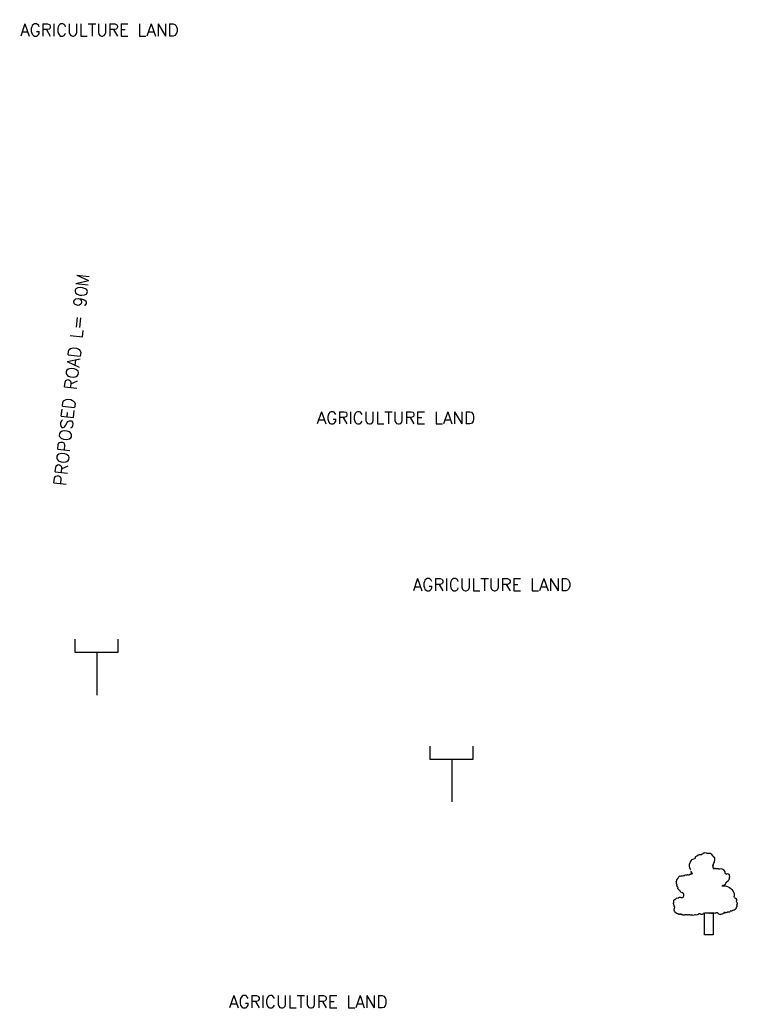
# Model space of a CAD drawing. Header units: metres. Extents: x -46051 to -13612, y -94 to 20642.
# Tile 20 of 22: x -25514 to -23184, y 7613 to 10811. Entities that reach past the tile are written whole.
import ezdxf

# ---------------------------------------------------------------- set-up
doc = ezdxf.new("R2010")
doc.units = ezdxf.units.M
doc.header["$LTSCALE"] = 1.5
doc.layers.add('rough', color=5, linetype='Continuous')
doc.styles.get("Standard").update_dxf_attribs({"font": 'romans.shx'})

msp = doc.modelspace()

# ---------------------------------------------------------------- linework, layer by layer
at = {"layer": 'rough', "color": 0, "ltscale": 1.5}
for points in [[(-25334, 8798.64), (-25334, 8756.37), (-25193.35, 8756.37), (-25193.35, 8798.64)], [(-25334, 8756.37), (-25263.05, 8756.37), (-25263.05, 8617.14)], [(-24181.77, 8451.71), (-24181.77, 8409.44), (-24041.12, 8409.44), (-24041.12, 8451.71)], [(-24181.77, 8409.44), (-24110.82, 8409.44), (-24110.82, 8270.21)]]:
    msp.add_lwpolyline(points, dxfattribs=at)
msp.add_lwpolyline([(-23336.04, 8049.39, -0.5205671), (-23336.04, 8050.92, -0.5205671), (-23336.04, 8050.92, -0.5205671), (-23319.2, 8087.63, -0.5205671), (-23319.2, 8087.63, -0.5205671), (-23316.13, 8093.75, -0.5205671), (-23316.13, 8093.75, -0.5205671), (-23311.54, 8095.28, -0.5205671), (-23311.54, 8095.28, -0.5205671), (-23300.82, 8098.34, -0.5205671), (-23300.82, 8098.34, -0.5205671), (-23296.22, 8101.4, -0.5205671), (-23296.22, 8101.4, -0.5205671), (-23279.38, 8101.4, -0.5205671), (-23279.38, 8101.4, -0.5205671), (-23268.66, 8101.4, -0.5205671), (-23268.66, 8101.4, -0.5205671), (-23268.66, 8099.87, -0.5205671), (-23268.66, 8099.87, -0.5205671), (-23265.59, 8096.81, -0.5205671), (-23265.59, 8096.81, -0.5205671), (-23262.53, 8092.22, -0.5205671), (-23262.53, 8092.22, -0.5205671), (-23259.47, 8090.69, -0.5205671), (-23259.47, 8090.69, -0.5205671), (-23257.94, 8089.16, -0.5205671), (-23257.94, 8089.16, -0.5205671), (-23257.94, 8087.63, -0.5205671), (-23257.94, 8087.63, -0.5205671), (-23257.94, 8086.1, -0.5205671), (-23257.94, 8086.1, -0.5205671), (-23257.94, 8084.57, -0.5205671), (-23257.94, 8084.57, -0.5205671), (-23257.94, 8081.51, -0.5205671), (-23257.94, 8081.51, -0.5205671), (-23257.94, 8079.98, -0.5205671), (-23257.94, 8079.98, -0.5205671), (-23259.47, 8078.45, -0.5205671), (-23259.47, 8078.45, -0.5205671), (-23259.47, 8076.92, -0.5205671), (-23259.47, 8076.92, -0.5205671), (-23259.47, 8075.39, -0.5205671), (-23259.47, 8075.39, -0.5205671), (-23259.47, 8073.86, -0.5205671), (-23259.47, 8073.86, -0.5205671), (-23261, 8072.33, -0.5205671), (-23261, 8072.33, -0.5205671), (-23262.53, 8069.28, -0.5205671), (-23262.53, 8069.28, -0.5205671), (-23262.53, 8067.75, -0.5205671), (-23262.53, 8067.75, -0.5205671), (-23262.53, 8066.22, -0.5205671), (-23262.53, 8066.22, -0.5205671), (-23262.53, 8064.69, -0.5205671), (-23262.53, 8064.69, -0.5205671), (-23264.06, 8064.69, -0.5205671), (-23264.06, 8064.69, -0.5205671), (-23264.06, 8063.16, -0.5205671), (-23264.06, 8063.16, -0.5205671), (-23264.06, 8060.1, -0.5205671), (-23264.06, 8060.1, -0.5205671), (-23264.06, 8058.57, -0.5205671), (-23264.06, 8058.57, -0.5205671), (-23262.53, 8053.98, -0.5205671), (-23262.53, 8053.98, -0.5205671), (-23261, 8053.98, -0.5205671), (-23261, 8053.98, -0.5205671), (-23259.47, 8053.98, -0.5205671), (-23259.47, 8053.98, -0.5205671), (-23256.41, 8053.98, -0.5205671), (-23256.41, 8053.98, -0.5205671), (-23253.34, 8053.98, -0.5205671), (-23253.34, 8053.98, -0.5205671), (-23251.81, 8053.98, -0.5205671), (-23251.81, 8053.98, -0.5205671), (-23250.28, 8053.98, -0.5205671), (-23250.28, 8053.98, -0.5205671), (-23247.22, 8053.98, -0.5205671), (-23247.22, 8053.98, -0.5205671), (-23247.22, 8053.98, -0.5205671), (-23244.15, 8052.45, -0.5205671), (-23244.15, 8052.45, -0.5205671), (-23224.24, 8040.21, -0.5205671), (-23224.24, 8040.21, -0.5205671), (-23224.24, 8038.68, -0.5205671), (-23224.24, 8038.68, -0.5205671), (-23222.71, 8037.15, -0.5205671), (-23222.71, 8037.15, -0.5205671), (-23221.18, 8037.15, -0.5205671), (-23221.18, 8037.15, -0.5205671), (-23219.65, 8035.62, -0.5205671), (-23219.65, 8035.62, -0.5205671), (-23211.99, 8035.62, -0.5205671), (-23211.99, 8035.62, -0.5205671), (-23210.46, 8032.56, -0.5205671), (-23210.46, 8032.56, -0.5205671), (-23210.46, 8031.03, -0.5205671), (-23210.46, 8031.03, -0.5205671), (-23210.46, 8024.91, -0.5205671), (-23210.46, 8024.91, -0.5205671), (-23210.46, 8023.38, -0.5205671), (-23210.46, 8023.38, -0.5205671), (-23210.46, 8020.33, -0.5205671), (-23210.46, 8020.33, -0.5205671), (-23211.99, 8018.8, -0.5205671), (-23211.99, 8018.8, -0.5205671), (-23211.99, 8017.27, -0.5205671), (-23211.99, 8017.27, -0.5205671), (-23213.52, 8014.21, -0.5205671), (-23213.52, 8014.21, -0.5205671), (-23215.06, 8012.68, -0.5205671), (-23215.06, 8012.68, -0.5205671), (-23216.59, 8012.68, -0.5205671), (-23216.59, 8012.68, -0.5205671), (-23216.59, 8011.15, -0.5205671), (-23216.59, 8011.15, -0.5205671), (-23219.65, 8009.62, -0.5205671), (-23219.65, 8009.62, -0.5205671), (-23219.65, 8008.09, -0.5205671), (-23219.65, 8008.09, -0.5205671), (-23221.18, 8008.09, -0.5205671), (-23221.18, 8008.09, -0.5205671), (-23222.71, 8006.56, -0.5205671), (-23222.71, 8006.56, -0.5205671), (-23222.71, 8005.03, -0.5205671), (-23222.71, 8005.03, -0.5205671), (-23222.71, 8003.5, -0.5205671), (-23222.71, 8003.5, -0.5205671), (-23224.24, 8001.97, -0.5205671), (-23224.24, 8001.97, -0.5205671), (-23225.78, 8000.44, -0.5205671), (-23225.78, 8000.44, -0.5205671), (-23230.37, 7998.91, -0.5205671), (-23230.37, 7998.91, -0.5205671), (-23231.9, 7997.38, -0.5205671), (-23231.9, 7997.38, -0.5205671), (-23231.9, 7997.38, -0.5205671), (-23233.43, 7997.38, -0.5205671), (-23233.43, 7997.38, -0.2786009), (-23198.41, 7981.75, -0.5205671), (-23198.41, 7981.75, 0.1615575), (-23198.41, 7981.75, -0.5205671), (-23198.41, 7981.75, -0.2465534), (-23195.15, 7962.2, -0.5205671), (-23195.15, 7962.2, -0.5205671), (-23192.08, 7957.61, -0.5205671), (-23192.08, 7957.61, -0.5205671), (-23187.49, 7946.9, -0.5205671), (-23187.49, 7946.9, -0.5205671), (-23185.96, 7936.19, -0.5205671), (-23185.96, 7936.19, -0.5205671), (-23185.96, 7933.13, -0.5205671), (-23185.96, 7933.13, -0.5205671), (-23187.49, 7927.02, -0.5205671), (-23187.49, 7927.02, -0.5205671), (-23189.02, 7923.96, -0.5205671), (-23189.02, 7923.96, -0.5205671), (-23192.08, 7920.9, -0.5205671), (-23192.08, 7920.9, -0.5205671), (-23196.68, 7919.37, -0.5205671), (-23196.68, 7919.37, -0.5205671), (-23199.74, 7917.84, -0.5205671), (-23199.74, 7917.84, -0.5205671), (-23205.87, 7916.31, -0.5205671), (-23205.87, 7916.31, -0.5205671), (-23215.06, 7913.25, -0.5205671), (-23215.06, 7913.25, -0.5205671), (-23218.12, 7911.72, -0.5205671), (-23218.12, 7911.72, -0.5205671), (-23224.24, 7911.72, -0.5205671), (-23224.24, 7911.72, -0.5205671), (-23225.78, 7911.72, -0.5205671), (-23225.78, 7911.72, -0.5205671), (-23248.75, 7910.19, -0.5205671), (-23248.75, 7910.19, -0.5205671), (-23250.28, 7910.19, -0.5205671), (-23250.28, 7910.19, -0.5205671), (-23251.81, 7910.19, -0.5205671), (-23251.81, 7910.19, -0.5205671), (-23253.34, 7910.19, -0.5205671), (-23253.34, 7910.19, -0.5205671), (-23261, 7910.19, -0.5205671), (-23261, 7910.19, -0.5205671), (-23270.19, 7910.19, -0.5205671), (-23270.19, 7910.19, -0.5205671), (-23277.85, 7910.19, -0.5205671), (-23277.85, 7910.19, -0.5205671), (-23282.44, 7910.19, -0.5205671), (-23282.44, 7910.19, -0.5205671), (-23287.04, 7910.19, -0.5205671), (-23287.04, 7910.19, -0.5205671), (-23291.63, 7910.19, -0.5205671), (-23291.63, 7910.19, -0.5205671), (-23305.41, 7907.13, -0.5205671), (-23305.41, 7907.13, -0.5205671), (-23306.94, 7907.13, -0.5205671), (-23306.94, 7907.13, -0.5205671), (-23310.01, 7907.13, -0.5205671), (-23310.01, 7907.13, -0.5205671), (-23319.2, 7904.07, -0.5205671), (-23319.2, 7904.07, -0.5205671), (-23320.73, 7904.07, -0.5205671), (-23320.73, 7904.07, -0.5205671), (-23322.26, 7904.07, -0.5205671), (-23322.26, 7904.07, -0.5205671), (-23331.45, 7904.07, -0.5205671), (-23331.45, 7904.07, -0.5205671), (-23337.57, 7904.07, -0.5205671), (-23337.57, 7904.07, -0.5205671), (-23339.11, 7904.07, -0.5205671), (-23339.11, 7904.07, -0.5205671), (-23343.7, 7904.07, -0.5205671), (-23343.7, 7904.07, -0.5205671), (-23348.29, 7904.07, -0.5205671), (-23348.29, 7904.07, -0.5205671), (-23349.83, 7904.07, -0.5205671), (-23349.83, 7904.07, -0.5205671), (-23352.89, 7904.07, -0.5205671), (-23352.89, 7904.07, -0.5205671), (-23354.42, 7904.07, -0.5205671), (-23354.42, 7904.07, -0.5205671), (-23360.55, 7904.07, -0.5205671), (-23360.55, 7904.07, -0.5205671), (-23362.08, 7904.07, -0.5205671), (-23362.08, 7904.07, -0.5205671), (-23365.14, 7904.07, -0.5205671), (-23365.14, 7904.07, -0.5205671), (-23365.14, 7905.6, -0.5205671), (-23365.14, 7905.6, -0.5205671), (-23366.67, 7905.6, -0.5205671), (-23366.67, 7905.6, -0.5205671), (-23369.73, 7905.6, -0.5205671), (-23369.73, 7905.6, -0.5205671), (-23371.27, 7905.6, -0.5205671), (-23371.27, 7905.6, -0.5205671), (-23374.33, 7905.6, -0.5205671), (-23374.33, 7905.6, -0.5205671), (-23375.86, 7905.6, -0.5205671), (-23375.86, 7905.6, -0.5205671), (-23375.86, 7907.13, -0.5205671), (-23375.86, 7907.13, -0.5205671), (-23375.86, 7907.13, -0.5205671), (-23377.39, 7907.13, -0.5205671), (-23377.39, 7907.13, -0.5205671), (-23386.58, 7928.55, -0.5205671), (-23386.58, 7928.55, -0.5205671), (-23388.11, 7933.13, -0.5205671), (-23388.11, 7933.13, -0.5205671), (-23389.64, 7937.72, -0.5205671), (-23389.64, 7937.72, -0.5205671), (-23389.64, 7943.84, -0.5205671), (-23389.64, 7943.84, -0.5205671), (-23389.64, 7946.9, -0.5205671), (-23389.64, 7946.9, -0.5205671), (-23389.64, 7948.43, -0.5205671), (-23389.64, 7948.43, -0.5205671), (-23388.11, 7953.02, -0.5205671), (-23388.11, 7953.02, -0.5205671), (-23385.05, 7953.02, -0.5205671), (-23385.05, 7953.02, -0.5205671), (-23375.86, 7957.61, -0.5205671), (-23375.86, 7957.61, -0.5205671), (-23366.67, 7959.14, -0.5205671), (-23366.67, 7959.14, -0.5205671), (-23362.08, 7959.14, -0.5205671), (-23362.08, 7959.14, 0.5830103), (-23362.08, 7975.97, -0.5205671), (-23362.08, 7975.97, -0.5205671), (-23362.08, 7975.97, -0.5205671), (-23362.08, 7975.97, 5.253108), (-23362.08, 7975.97, -0.5205671), (-23362.08, 7975.97, -0.3144822), (-23362.08, 7975.97, -0.5205671), (-23362.08, 7975.97, 4.5500544), (-23362.08, 7975.97, -0.5205671), (-23362.08, 7975.97, -0.5205671), (-23362.08, 7975.97, 0.5489312), (-23362.08, 7975.97, -0.5205671), (-23362.08, 7975.97, -0.1690375), (-23362.08, 7975.97, -0.5205671), (-23362.08, 7975.97, -0.5205671), (-23368.2, 7979.02, -0.5205671), (-23368.2, 7979.02, -0.5205671), (-23368.2, 7980.55, -0.5205671), (-23368.2, 7980.55, -0.5205671), (-23371.27, 7983.61, -0.5205671), (-23371.27, 7983.61, -0.5205671), (-23375.86, 7992.79, -0.5205671), (-23375.86, 7992.79, -0.5205671), (-23378.92, 7997.38, -0.5205671), (-23378.92, 7997.38, -0.5205671), (-23378.92, 8001.97, -0.5205671), (-23378.92, 8001.97, -0.5205671), (-23380.46, 8008.09, -0.5205671), (-23380.46, 8008.09, -0.5205671), (-23381.99, 8011.15, -0.5205671), (-23381.99, 8011.15, -0.5205671), (-23380.46, 8012.68, -0.5205671), (-23380.46, 8012.68), (-23380.46, 8015.74, -0.5205671), (-23380.46, 8015.74, -0.5205671), (-23377.39, 8020.33, -0.5205671), (-23377.39, 8020.33, -0.5205671), (-23374.33, 8023.38, -0.5205671), (-23374.33, 8023.38, -0.5205671), (-23374.33, 8024.91, -0.5205671), (-23374.33, 8024.91, -0.5205671), (-23366.67, 8029.5, -0.5205671), (-23366.67, 8029.5, -0.5205671), (-23362.08, 8029.5, -0.5205671), (-23362.08, 8029.5, -0.5205671), (-23355.95, 8029.5, -0.5205671), (-23355.95, 8029.5, -0.5205671), (-23348.29, 8032.56, -0.5205671), (-23348.29, 8032.56, -0.5205671), (-23342.17, 8032.56, -0.5205671), (-23342.17, 8032.56, -0.5205671), (-23340.64, 8032.56, -0.5205671), (-23340.64, 8032.56, -0.5205671), (-23339.11, 8034.09, -0.5205671), (-23339.11, 8034.09, -0.5205671), (-23336.04, 8035.62, -0.5205671), (-23336.04, 8035.62, -0.5205671), (-23334.51, 8035.62, -0.5205671), (-23334.51, 8035.62, -0.5205671), (-23331.45, 8035.62, -0.5205671), (-23331.45, 8035.62, -0.5205671), (-23329.92, 8037.15, -0.5205671), (-23329.92, 8037.15, -0.5205671), (-23329.92, 8038.68, -0.5205671), (-23329.92, 8038.68, -0.5205671), (-23331.45, 8038.68, -0.5205671), (-23331.45, 8038.68, -0.5205671), (-23332.98, 8040.21, -0.5205671), (-23332.98, 8040.21, -0.5205671), (-23332.98, 8041.74, -0.5205671), (-23332.98, 8041.74, -0.5205671), (-23332.98, 8041.74, -0.5205671), (-23332.98, 8043.27, -0.5205671), (-23332.98, 8043.27, -0.5205671), (-23334.51, 8044.8, -0.5205671), (-23334.51, 8044.8, -0.5205671), (-23334.51, 8043.27, -0.5205671), (-23334.51, 8043.27, -0.5205671), (-23332.98, 8040.21, -0.5205671), (-23332.98, 8040.21)], format="xyb", dxfattribs=at)
msp.add_lwpolyline([(-23290.1, 7910.19), (-23262.53, 7910.19), (-23262.53, 7838.29), (-23290.1, 7838.29)], close=True, dxfattribs=at)

# ---------------------------------------------------------------- texts
at = {"color": 0, "char_height": 40, "attachment_point": 9}
for insert in [(-24997.65, 10758.01), (-24034.81, 9497.97), (-23722.9, 8956.02), (-24319.59, 7601.15)]:
    msp.add_mtext('\\PAGRICULTURE LAND', dxfattribs=dict(at, insert=insert))
at = {"color": 0, "insert": (-25287.59, 9984.31), "char_height": 40, "attachment_point": 9, "rotation": 83.73126}
msp.add_mtext('\\P \\PPROPOSED ROAD L= 90M', dxfattribs=at)

doc.saveas('drawing.dxf')
